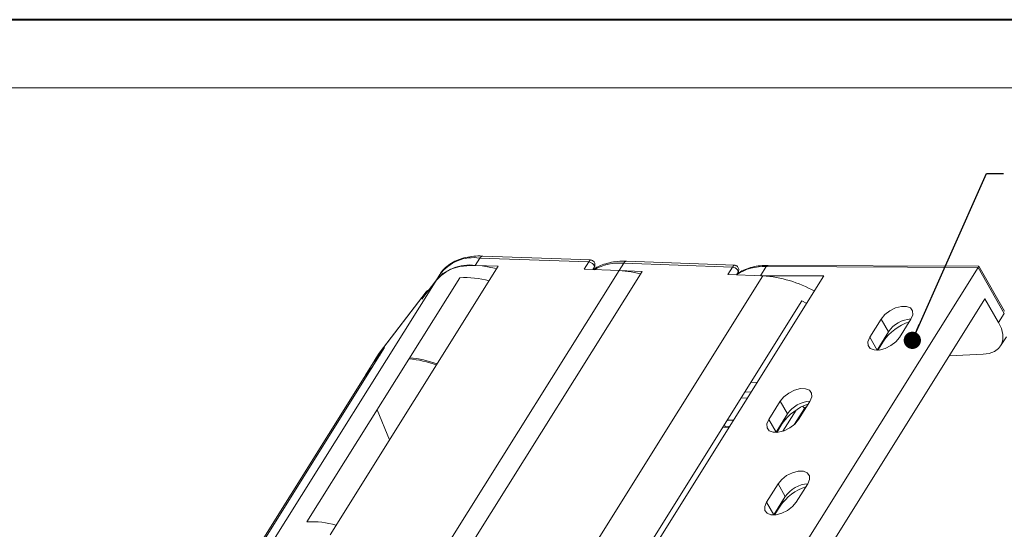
# Model space of a CAD drawing. Header units: millimetres. Extents: x 3578 to 4080, y -235 to 116.
# Tile 24 of 34: x 3831 to 3917, y 72 to 116. Entities that reach past the tile are written whole.
import ezdxf

# ---------------------------------------------------------------- set-up
doc = ezdxf.new("R2010")
doc.units = ezdxf.units.MM
doc.styles.get("Standard").update_dxf_attribs({"font": '仿宋_GB2312.ttf', "width": 0.8})
doc.dimstyles.new('副本 ISO-5', dxfattribs={"dimtxt": 3, "dimasz": 1.5, "dimexe": 1, "dimexo": 0.625, "dimgap": 0.5, "dimtad": 1, "dimtoh": 1, "dimdsep": 46, "dimtxsty": 'Standard', "dimcen": 2.5, "dimadec": 0, "dimazin": 0, "dimtfac": 1, "dimtmove": 0, "dimatfit": 3, "dimfxl": 0, "dimarcsym": 0})

msp = doc.modelspace()

# ---------------------------------------------------------------- linework, layer by layer
at = {"color": 7, "lineweight": 40}
msp.add_line((4075.277, 116.312), (3577.864, 116.312), dxfattribs=at)
at = {"color": 7, "lineweight": 13}
msp.add_line((4069.355, 110.39), (3607.472, 110.39), dxfattribs=at)
at = {"color": 7, "linetype": 'Continuous', "lineweight": 15}
for p, q in [((3870.782, 94.93), (3871.182, 95.567)), ((3871.182, 95.567), (3880.668, 95.223)), ((3880.822, 95.398), (3871.439, 95.738)), ((3880.668, 95.223), (3880.268, 94.586)), ((3893.355, 94.944), (3883.972, 95.284)), ((3858.134, 71.48), (3872.788, 94.857)), ((3883.315, 94.475), (3868.662, 71.098)), ((3870.667, 71.025), (3885.321, 94.403)), ((3870.782, 94.93), (3872.788, 94.857)), ((3880.268, 94.586), (3883.315, 94.475)), ((3881.025, 94.558), (3881.14, 94.742)), ((3883.315, 94.475), (3883.715, 95.113)), ((3883.315, 94.475), (3885.321, 94.403)), ((3883.715, 95.113), (3893.201, 94.769)), ((3893.201, 94.769), (3892.801, 94.132)), ((3895.626, 94.029), (3896.124, 94.823)), ((3896.124, 94.823), (3914.585, 94.756)), ((3914.659, 94.863), (3896.283, 94.93)), ((3914.585, 94.756), (3898.932, 69.785)), ((3914.585, 94.756), (3916.875, 90.744)), ((3916.901, 90.936), (3914.659, 94.863)), ((3867.436, 93.699), (3852.783, 70.322)), ((3856.124, 72.605), (3869.445, 93.857)), ((3866.119, 91.984), (3867.436, 93.699)), ((3867.7, 94.142), (3867.364, 93.605)), ((3895.848, 94.021), (3881.197, 70.648)), ((3886.509, 70.628), (3901.163, 94.006)), ((3892.801, 94.132), (3895.848, 94.021)), ((3893.558, 94.104), (3893.673, 94.288)), ((3901.163, 94.006), (3895.735, 94.025)), ((3866.542, 92.654), (3862.441, 87.313)), ((3866.743, 92.797), (3866.623, 92.729)), ((3862.419, 87.281), (3866.519, 92.621)), ((3866.519, 92.621), (3866.119, 91.984)), ((3885.957, 70.63), (3899.247, 91.833)), ((3899.664, 91.616), (3899.247, 91.833)), ((3915.193, 92.018), (3900.54, 68.641)), ((3916.376, 89.947), (3915.193, 92.018)), ((3906.154, 90.26), (3905.155, 88.666)), ((3906.154, 90.26), (3906.787, 89.151)), ((3907.74, 88.657), (3908.739, 90.251)), ((3916.875, 90.744), (3916.376, 89.947)), ((3905.788, 87.557), (3905.155, 88.666)), ((3906.787, 89.151), (3905.788, 87.557)), ((3906.787, 89.151), (3906.339, 88.323)), ((3916.553, 87.919), (3917.052, 88.716)), ((3848.233, 64.395), (3862.886, 87.773)), ((3862.019, 86.644), (3862.886, 87.773)), ((3905.782, 87.546), (3905.788, 87.557)), ((3906.339, 88.323), (3905.854, 87.549)), ((3862.283, 87.086), (3861.884, 86.449)), ((3861.884, 86.449), (3862.019, 86.644)), ((3862.019, 86.644), (3862.419, 87.281)), ((3862.419, 87.281), (3862.283, 87.086)), ((3862.441, 87.313), (3862.419, 87.281)), ((3912.091, 87.069), (3915.028, 87.188)), ((3861.884, 86.449), (3861.218, 85.386)), ((3848.04, 64.34), (3861.095, 85.166)), ((3861.095, 85.166), (3861.157, 85.014)), ((3894.817, 84.766), (3895.358, 84.746)), ((3894.497, 83.372), (3893.956, 83.392)), ((3894.289, 83.923), (3894.83, 83.904)), ((3862.238, 82.358), (3863.307, 79.731)), ((3897.351, 83.103), (3896.352, 81.509)), ((3897.351, 83.103), (3897.984, 81.994)), ((3898.602, 81.102), (3899.464, 82.478)), ((3898.936, 81.5), (3899.935, 83.094)), ((3896.985, 80.4), (3896.352, 81.509)), ((3897.984, 81.994), (3896.985, 80.4)), ((3897.984, 81.994), (3897.536, 81.166)), ((3898.733, 82.335), (3897.583, 80.5)), ((3892.353, 80.834), (3892.894, 80.814)), ((3892.541, 80.928), (3892.596, 80.825)), ((3892.541, 80.928), (3892.956, 80.913)), ((3892.748, 81.464), (3893.289, 81.444)), ((3897.536, 81.166), (3897.051, 80.392)), ((3896.979, 80.389), (3896.985, 80.4)), ((3897.162, 75.915), (3896.163, 74.321)), ((3897.162, 75.915), (3897.795, 74.806)), ((3898.748, 74.312), (3899.747, 75.906)), ((3897.795, 74.806), (3896.796, 73.212)), ((3897.795, 74.806), (3897.347, 73.977)), ((3896.163, 74.321), (3896.796, 73.212)), ((3897.347, 73.977), (3896.863, 73.204)), ((3896.796, 73.212), (3896.79, 73.201))]:
    msp.add_line(p, q, dxfattribs=at)
at = {"color": 7, "linetype": 'Continuous', "lineweight": 15, "flags": 128}
for points in [[(3881.15, 94.762), (3881.161, 94.822), (3881.14, 94.91), (3881.084, 95.002), (3880.998, 95.087), (3880.892, 95.157), (3880.778, 95.205), (3880.668, 95.223)], [(3872.652, 94.64), (3872.46, 94.688), (3871.383, 94.883), (3870.368, 94.932), (3869.442, 94.833), (3868.63, 94.59), (3867.956, 94.208), (3867.436, 93.699)], [(3881.14, 94.742), (3881.144, 94.748), (3881.15, 94.762)], [(3885.185, 94.186), (3884.36, 94.365), (3883.315, 94.475)], [(3893.683, 94.308), (3893.694, 94.368), (3893.673, 94.456), (3893.617, 94.548), (3893.531, 94.633), (3893.425, 94.703), (3893.311, 94.75), (3893.201, 94.769)], [(3893.673, 94.288), (3893.676, 94.294), (3893.683, 94.308)], [(3866.657, 92.684), (3866.581, 92.667), (3866.519, 92.621)], [(3908.739, 90.251), (3908.9, 90.633), (3908.886, 90.969), (3908.698, 91.219), (3908.36, 91.354), (3907.911, 91.355), (3907.406, 91.224), (3906.906, 90.976), (3906.471, 90.642), (3906.154, 90.26)], [(3915.028, 87.188), (3915.564, 87.261), (3916.018, 87.432), (3916.373, 87.694), (3916.618, 88.037), (3916.743, 88.45), (3916.744, 88.918), (3916.62, 89.423), (3916.376, 89.947)], [(3905.155, 88.666), (3904.994, 88.284), (3905.008, 87.948), (3905.196, 87.698), (3905.534, 87.564), (3905.983, 87.562), (3906.488, 87.693), (3906.988, 87.941), (3907.422, 88.276), (3907.74, 88.657)], [(3862.459, 87.091), (3862.302, 86.955), (3861.884, 86.449)], [(3861.793, 86.029), (3861.508, 85.765), (3861.095, 85.166)], [(3899.935, 83.094), (3900.096, 83.476), (3900.082, 83.812), (3899.895, 84.062), (3899.556, 84.196), (3899.107, 84.198), (3898.602, 84.067), (3898.103, 83.819), (3897.668, 83.485), (3897.351, 83.103)], [(3896.352, 81.509), (3896.19, 81.127), (3896.204, 80.791), (3896.392, 80.541), (3896.731, 80.407), (3897.179, 80.405), (3897.684, 80.536), (3898.184, 80.784), (3898.619, 81.119), (3898.936, 81.5)], [(3899.747, 75.906), (3899.908, 76.288), (3899.894, 76.624), (3899.706, 76.874), (3899.368, 77.008), (3898.919, 77.01), (3898.414, 76.879), (3897.914, 76.631), (3897.479, 76.296), (3897.162, 75.915)], [(3896.163, 74.321), (3896.002, 73.939), (3896.016, 73.603), (3896.204, 73.353), (3896.542, 73.218), (3896.991, 73.217), (3897.496, 73.348), (3897.996, 73.596), (3898.431, 73.93), (3898.748, 74.312)]]:
    msp.add_lwpolyline(points, dxfattribs=at)
at = {"color": 7, "linetype": 'Continuous', "lineweight": 15}
for centre, radius, start, end in [((3870.649, 91.906), 3.7, 81.7114, 142.82267), ((3871.459, 95.429), 0.309, 93.61515, 153.53984), ((3883.991, 94.975), 0.309, 93.61515, 153.53984), ((3870.29, 91.168), 3.794, 82.54184, 141.99223), ((3883.328, 90.644), 4.486, 85.05589, 119.33327), ((3895.89, 90.614), 4.215, 86.82068, 123.23224), ((3896.299, 94.734), 0.197, 94.50396, 153.00505), ((3869.834, 85.722), 8.145, 74.68024, 92.73328), ((3895.145, 83.524), 10.521, 60.47288, 86.17019), ((3908.886, 87.732), 2.534, 93.18761, 145.94167), ((3910.011, 85.777), 4.468, 108.55281, 145.27105), ((3864.157, 77.261), 9.57, 70.18197, 84.84556), ((3864.078, 77.145), 9.8, 69.85741, 84.12973), ((3901.208, 78.62), 4.468, 108.55281, 145.27105), ((3900.083, 80.575), 2.534, 93.18761, 145.94167), ((3898.993, 82.209), 0.542, 29.7325, 55.37441), ((3893.297, 81.323), 0.852, 198.60594, 207.61243), ((3901.019, 71.432), 4.468, 108.55281, 145.27105), ((3899.895, 73.387), 2.534, 93.18761, 145.94167), ((3856.512, 64.47), 8.145, 74.68024, 92.73328)]:
    msp.add_arc(centre, radius, start, end, dxfattribs=at)
msp.add_ellipse((3914.435, 94.48), major_axis=(-0.223, -0.383), ratio=0.032043, start_param=3.123069, end_param=3.926265, dxfattribs=at)
for points, knots in [([(3871.44, 95.735), (3871.424, 95.737), (3871.151, 95.76), (3870.65, 95.729), (3869.947, 95.631), (3869.295, 95.434), (3868.697, 95.145), (3868.179, 94.747), (3867.813, 94.359), (3867.677, 94.078), (3867.637, 93.995)], [0, 0, 0, 0, 0.00932, 0.157294, 0.307248, 0.458996, 0.612801, 0.769631, 0.931841, 1, 1, 1, 1]), ([(3880.668, 95.223), (3880.686, 95.252), (3880.724, 95.309), (3880.768, 95.363), (3880.801, 95.394), (3880.815, 95.395), (3880.821, 95.395)], [0, 0, 0, 0, 0.261906, 0.535485, 0.788635, 1, 1, 1, 1]), ([(3881.151, 94.763), (3881.161, 94.785), (3881.181, 94.829), (3881.208, 94.927), (3881.213, 95.05), (3881.176, 95.178), (3881.11, 95.273), (3881.033, 95.336), (3880.939, 95.383), (3880.867, 95.392), (3880.823, 95.398)], [0, 0, 0, 0, 0.080167, 0.164448, 0.33398, 0.491245, 0.629091, 0.746656, 0.845994, 1, 1, 1, 1]), ([(3883.973, 95.281), (3883.957, 95.283), (3883.684, 95.306), (3883.183, 95.274), (3882.479, 95.178), (3881.831, 94.976), (3881.361, 94.769), (3881.142, 94.597), (3881.089, 94.556)], [0, 0, 0, 0, 0.0141, 0.23796, 0.464816, 0.694386, 0.927068, 1, 1, 1, 1]), ([(3893.201, 94.769), (3893.219, 94.798), (3893.256, 94.855), (3893.301, 94.909), (3893.334, 94.94), (3893.347, 94.941), (3893.354, 94.941)], [0, 0, 0, 0, 0.261906, 0.535485, 0.788635, 1, 1, 1, 1]), ([(3893.684, 94.309), (3893.694, 94.331), (3893.714, 94.375), (3893.741, 94.473), (3893.746, 94.596), (3893.708, 94.724), (3893.643, 94.819), (3893.566, 94.882), (3893.472, 94.929), (3893.4, 94.938), (3893.356, 94.944)], [0, 0, 0, 0, 0.080167, 0.164448, 0.33398, 0.491245, 0.629091, 0.746656, 0.845994, 1, 1, 1, 1]), ([(3896.288, 94.921), (3896.12, 94.921), (3895.705, 94.922), (3895.09, 94.829), (3894.451, 94.648), (3893.94, 94.422), (3893.681, 94.222), (3893.584, 94.146)], [0, 0, 0, 0, 0.15638, 0.38648, 0.619495, 0.856312, 1, 1, 1, 1]), ([(3866.519, 92.621), (3866.539, 92.65), (3866.575, 92.701), (3866.622, 92.726), (3866.643, 92.737)], [0, 0, 0, 0, 0.557529, 1, 1, 1, 1]), ([(3862.452, 87.305), (3862.413, 87.268), (3862.367, 87.224), (3862.339, 87.169), (3862.335, 87.161)], [0, 0, 0, 0, 0.856504, 1, 1, 1, 1]), ([(3899.464, 82.478), (3899.487, 82.507), (3899.522, 82.553), (3899.576, 82.58), (3899.603, 82.582), (3899.615, 82.583)], [0, 0, 0, 0, 0.506952, 0.782055, 1, 1, 1, 1])]:
    msp.add_open_spline(points, degree=3, knots=knots, dxfattribs=at)

# ---------------------------------------------------------------- leaders
at = {"color": 5, "lineweight": 9}
msp.add_leader([(3908.863, 88.405), (3915.314, 102.937), (3916.814, 102.937)], dimstyle='副本 ISO-5', override={"dimgap": 0.5, "dimtad": 0, "dimldrblk": 'Dot'}, dxfattribs=at)

doc.saveas('drawing.dxf')
